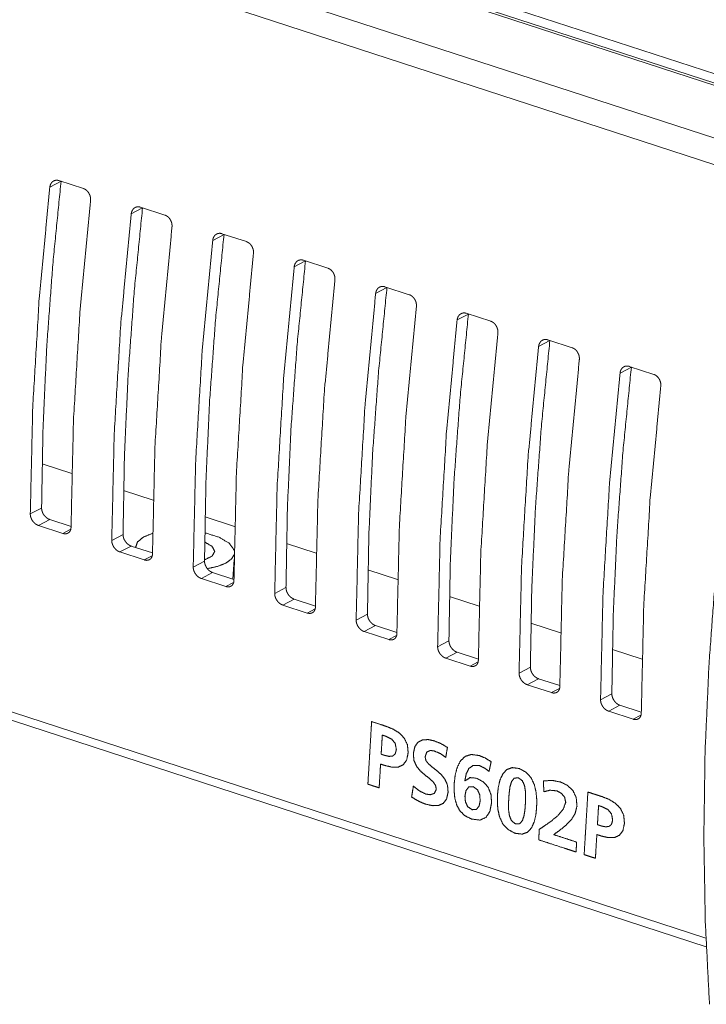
# Model space of a CAD drawing. Header units: millimetres. Extents: x 0 to 2122, y 0 to 1639.
# Tile 77 of 85: x 1518 to 1552, y 1168 to 1218. Entities that reach past the tile are written whole.
import ezdxf

# ---------------------------------------------------------------- set-up
doc = ezdxf.new("R2010")
doc.units = ezdxf.units.MM
doc.layers.add('1', color=7, linetype='Continuous', true_color=0xffffff)

msp = doc.modelspace()

# ---------------------------------------------------------------- linework, layer by layer
at = {"layer": '1', "color": 7, "linetype": 'Continuous', "lineweight": 13}
for p, q in [((1220.356, 1323.426), (1563.787, 1211.485)), ((1563.516, 1210.991), (1219.264, 1323.2)), ((1563.772, 1211.026), (1219.52, 1323.235)), ((1560.396, 1209.344), (1216.144, 1321.553)), ((1559.739, 1208.225), (1215.486, 1320.434)), ((1552.192, 1171.515), (1213.195, 1282.01)), ((1213.477, 1281.498), (1552.211, 1171.088)), ((1519.677, 1209.704), (1519.108, 1209.403)), ((1519.572, 1209.741), (1520.805, 1209.339)), ((1523.785, 1208.365), (1523.216, 1208.064)), ((1523.68, 1208.402), (1524.912, 1208)), ((1527.893, 1207.026), (1527.324, 1206.725)), ((1527.788, 1207.063), (1529.021, 1206.661)), ((1532.002, 1205.687), (1531.432, 1205.386)), ((1531.896, 1205.724), (1533.129, 1205.322)), ((1536.109, 1204.348), (1535.54, 1204.047)), ((1536.004, 1204.385), (1537.237, 1203.983)), ((1540.218, 1203.009), (1539.648, 1202.708)), ((1540.112, 1203.046), (1541.345, 1202.644)), ((1544.326, 1201.67), (1543.756, 1201.369)), ((1544.22, 1201.707), (1545.453, 1201.305)), ((1548.433, 1200.331), (1547.864, 1200.03)), ((1548.328, 1200.368), (1549.561, 1199.966)), ((1518.718, 1195.451), (1520.214, 1194.964)), ((1522.825, 1194.112), (1524.321, 1193.625)), ((1518.125, 1192.921), (1518.695, 1193.222)), ((1526.935, 1192.772), (1528.428, 1192.286)), ((1519.105, 1192.644), (1518.535, 1192.343)), ((1518.535, 1192.343), (1519.767, 1191.941)), ((1519.105, 1192.644), (1520.179, 1192.294)), ((1519.767, 1191.941), (1520.162, 1192.15)), ((1522.233, 1191.582), (1522.803, 1191.883)), ((1523.213, 1191.305), (1522.643, 1191.004)), ((1523.213, 1191.305), (1524.287, 1190.955)), ((1523.432, 1191.258), (1523.43, 1191.234)), ((1531.043, 1191.434), (1532.539, 1190.946)), ((1522.643, 1191.004), (1523.875, 1190.602)), ((1523.875, 1190.602), (1524.27, 1190.811)), ((1526.341, 1190.243), (1526.911, 1190.544)), ((1528.344, 1189.633), (1528.403, 1190.626)), ((1527.321, 1189.966), (1526.751, 1189.665)), ((1527.321, 1189.966), (1528.395, 1189.616)), ((1535.15, 1190.095), (1536.646, 1189.607)), ((1526.751, 1189.665), (1527.983, 1189.263)), ((1527.983, 1189.263), (1528.378, 1189.471)), ((1530.449, 1188.904), (1531.019, 1189.205)), ((1539.257, 1188.756), (1540.753, 1188.269)), ((1531.429, 1188.627), (1530.859, 1188.326)), ((1530.859, 1188.326), (1532.091, 1187.924)), ((1531.429, 1188.627), (1532.503, 1188.277)), ((1532.091, 1187.924), (1532.486, 1188.132)), ((1534.557, 1187.565), (1535.127, 1187.866)), ((1535.537, 1187.288), (1534.967, 1186.987)), ((1535.537, 1187.288), (1536.611, 1186.938)), ((1543.368, 1187.417), (1544.86, 1186.93)), ((1534.967, 1186.987), (1536.199, 1186.585)), ((1536.199, 1186.585), (1536.594, 1186.793)), ((1538.665, 1186.226), (1539.235, 1186.527)), ((1539.645, 1185.949), (1539.075, 1185.648)), ((1539.645, 1185.949), (1540.719, 1185.599)), ((1547.475, 1186.078), (1548.971, 1185.59)), ((1539.075, 1185.648), (1540.307, 1185.246)), ((1540.307, 1185.246), (1540.702, 1185.454)), ((1542.773, 1184.887), (1543.343, 1185.188)), ((1543.753, 1184.61), (1543.183, 1184.309)), ((1543.183, 1184.309), (1544.415, 1183.907)), ((1543.753, 1184.61), (1544.827, 1184.26)), ((1544.415, 1183.907), (1544.81, 1184.115)), ((1546.881, 1183.548), (1547.451, 1183.849)), ((1547.861, 1183.271), (1547.291, 1182.97)), ((1547.861, 1183.271), (1548.935, 1182.921)), ((1547.291, 1182.97), (1548.523, 1182.568)), ((1548.523, 1182.568), (1548.918, 1182.776))]:
    msp.add_line(p, q, dxfattribs=at)
for points, knots in [([(1519.677, 1209.704), (1519.258, 1205.496), (1518.953, 1201.34), (1518.766, 1197.246), (1518.695, 1193.222)], [0, 0, 0.256022, 0.508255, 0.756356, 1, 1]), ([(1519.108, 1209.403), (1519.115, 1209.449), (1519.126, 1209.492), (1519.133, 1209.513), (1519.141, 1209.534), (1519.149, 1209.554), (1519.159, 1209.573), (1519.181, 1209.609), (1519.206, 1209.642), (1519.22, 1209.657), (1519.234, 1209.672), (1519.249, 1209.685), (1519.265, 1209.697), (1519.299, 1209.719), (1519.334, 1209.736), (1519.352, 1209.743), (1519.371, 1209.748), (1519.391, 1209.753), (1519.41, 1209.756), (1519.43, 1209.759), (1519.45, 1209.76), (1519.47, 1209.759), (1519.49, 1209.758), (1519.531, 1209.752), (1519.572, 1209.741)], [0, 0, 0.069475, 0.136878, 0.170248, 0.203301, 0.236138, 0.268599, 0.332056, 0.394054, 0.42493, 0.455427, 0.485897, 0.516028, 0.575397, 0.634488, 0.664179, 0.694061, 0.723695, 0.753244, 0.783262, 0.813135, 0.843463, 0.874343, 0.936446, 1, 1]), ([(1519.108, 1209.403), (1518.576, 1203.804), (1518.248, 1198.303), (1518.125, 1192.921)], [0, 0, 0.340467, 0.674058, 1, 1]), ([(1520.805, 1209.339), (1520.845, 1209.324), (1520.884, 1209.304), (1520.903, 1209.293), (1520.921, 1209.28), (1520.94, 1209.267), (1520.958, 1209.252), (1520.992, 1209.22), (1521.024, 1209.185), (1521.039, 1209.167), (1521.053, 1209.147), (1521.066, 1209.127), (1521.079, 1209.106), (1521.102, 1209.063), (1521.122, 1209.018), (1521.127, 1209.007), (1521.131, 1208.995), (1521.135, 1208.983), (1521.138, 1208.972), (1521.145, 1208.948), (1521.151, 1208.924), (1521.155, 1208.901), (1521.159, 1208.877), (1521.162, 1208.853), (1521.164, 1208.828), (1521.165, 1208.781), (1521.162, 1208.734)], [0, 0, 0.05695, 0.114616, 0.144138, 0.173925, 0.204176, 0.234818, 0.296338, 0.358819, 0.390639, 0.422576, 0.454729, 0.486842, 0.551432, 0.616271, 0.632682, 0.649043, 0.665333, 0.681591, 0.714025, 0.746175, 0.778305, 0.810452, 0.842494, 0.874519, 0.937742, 1, 1]), ([(1521.162, 1208.734), (1520.63, 1203.135), (1520.302, 1197.634), (1520.179, 1192.251)], [0, 0, 0.340468, 0.674058, 1, 1]), ([(1523.785, 1208.365), (1523.366, 1204.157), (1523.061, 1200.001), (1522.874, 1195.907), (1522.803, 1191.883)], [0, 0, 0.256022, 0.508255, 0.756356, 1, 1]), ([(1523.216, 1208.064), (1523.223, 1208.11), (1523.234, 1208.153), (1523.241, 1208.174), (1523.249, 1208.195), (1523.257, 1208.215), (1523.267, 1208.234), (1523.289, 1208.27), (1523.314, 1208.303), (1523.328, 1208.318), (1523.342, 1208.333), (1523.358, 1208.346), (1523.373, 1208.358), (1523.407, 1208.379), (1523.442, 1208.397), (1523.461, 1208.404), (1523.479, 1208.409), (1523.499, 1208.414), (1523.518, 1208.417), (1523.538, 1208.42), (1523.558, 1208.421), (1523.578, 1208.421), (1523.598, 1208.419), (1523.639, 1208.413), (1523.68, 1208.402)], [0, 0, 0.069325, 0.13686, 0.170117, 0.203175, 0.236018, 0.268596, 0.331957, 0.394115, 0.424922, 0.4556, 0.485993, 0.515932, 0.575312, 0.634413, 0.664385, 0.693997, 0.723666, 0.753443, 0.783218, 0.813097, 0.843677, 0.874323, 0.936436, 1, 1]), ([(1523.216, 1208.064), (1522.684, 1202.465), (1522.356, 1196.964), (1522.233, 1191.582)], [0, 0, 0.340468, 0.674064, 1, 1]), ([(1524.913, 1208), (1524.953, 1207.985), (1524.992, 1207.965), (1525.011, 1207.954), (1525.029, 1207.941), (1525.048, 1207.928), (1525.066, 1207.913), (1525.1, 1207.881), (1525.132, 1207.846), (1525.147, 1207.828), (1525.161, 1207.808), (1525.175, 1207.788), (1525.187, 1207.767), (1525.21, 1207.724), (1525.23, 1207.679), (1525.234, 1207.668), (1525.239, 1207.656), (1525.243, 1207.644), (1525.246, 1207.633), (1525.253, 1207.609), (1525.259, 1207.585), (1525.264, 1207.562), (1525.267, 1207.538), (1525.27, 1207.514), (1525.272, 1207.489), (1525.273, 1207.442), (1525.27, 1207.395)], [0, 0, 0.056941, 0.114793, 0.144179, 0.173961, 0.204318, 0.234785, 0.296296, 0.358766, 0.390581, 0.422731, 0.454879, 0.486986, 0.551366, 0.616296, 0.632704, 0.649062, 0.665349, 0.681671, 0.71404, 0.746236, 0.778361, 0.81036, 0.842505, 0.874543, 0.937642, 1, 1]), ([(1525.27, 1207.395), (1524.738, 1201.796), (1524.41, 1196.295), (1524.287, 1190.912)], [0, 0, 0.340468, 0.674059, 1, 1]), ([(1527.324, 1206.725), (1526.792, 1201.126), (1526.464, 1195.625), (1526.341, 1190.243)], [0, 0, 0.340468, 0.674059, 1, 1]), ([(1527.893, 1207.026), (1527.474, 1202.818), (1527.169, 1198.662), (1526.982, 1194.568), (1526.911, 1190.544)], [0, 0, 0.256023, 0.508255, 0.756356, 1, 1]), ([(1527.324, 1206.725), (1527.331, 1206.771), (1527.342, 1206.814), (1527.349, 1206.835), (1527.357, 1206.856), (1527.365, 1206.876), (1527.375, 1206.895), (1527.397, 1206.931), (1527.422, 1206.964), (1527.436, 1206.979), (1527.45, 1206.994), (1527.466, 1207.007), (1527.481, 1207.019), (1527.515, 1207.04), (1527.55, 1207.058), (1527.569, 1207.065), (1527.587, 1207.07), (1527.607, 1207.075), (1527.626, 1207.078), (1527.646, 1207.08), (1527.666, 1207.082), (1527.686, 1207.081), (1527.706, 1207.08), (1527.747, 1207.074), (1527.788, 1207.063)], [0, 0, 0.069325, 0.136922, 0.170102, 0.20316, 0.236003, 0.268581, 0.332049, 0.394109, 0.424915, 0.455594, 0.485987, 0.515926, 0.575306, 0.634631, 0.664371, 0.694019, 0.723659, 0.753436, 0.783212, 0.813339, 0.843671, 0.874316, 0.936676, 1, 1]), ([(1529.021, 1206.661), (1529.061, 1206.646), (1529.1, 1206.626), (1529.119, 1206.615), (1529.137, 1206.602), (1529.156, 1206.589), (1529.174, 1206.574), (1529.208, 1206.542), (1529.24, 1206.507), (1529.255, 1206.489), (1529.269, 1206.469), (1529.283, 1206.449), (1529.295, 1206.428), (1529.318, 1206.385), (1529.338, 1206.34), (1529.342, 1206.329), (1529.347, 1206.317), (1529.351, 1206.305), (1529.354, 1206.294), (1529.361, 1206.27), (1529.367, 1206.246), (1529.372, 1206.223), (1529.375, 1206.199), (1529.378, 1206.175), (1529.38, 1206.15), (1529.381, 1206.103), (1529.378, 1206.056)], [0, 0, 0.056946, 0.114801, 0.14419, 0.173913, 0.204337, 0.234806, 0.296482, 0.358811, 0.390628, 0.422692, 0.454842, 0.487045, 0.55143, 0.616364, 0.632671, 0.649106, 0.665429, 0.681648, 0.714019, 0.746218, 0.778345, 0.810454, 0.842493, 0.874533, 0.937747, 1, 1]), ([(1529.378, 1206.056), (1528.846, 1200.457), (1528.518, 1194.956), (1528.395, 1189.573)], [0, 0, 0.340468, 0.674059, 1, 1]), ([(1532.002, 1205.687), (1531.582, 1201.479), (1531.277, 1197.323), (1531.09, 1193.229), (1531.019, 1189.205)], [0, 0, 0.256023, 0.508255, 0.756356, 1, 1]), ([(1531.432, 1205.386), (1531.439, 1205.432), (1531.45, 1205.475), (1531.457, 1205.496), (1531.465, 1205.517), (1531.474, 1205.537), (1531.483, 1205.556), (1531.505, 1205.592), (1531.53, 1205.625), (1531.544, 1205.64), (1531.558, 1205.655), (1531.574, 1205.668), (1531.589, 1205.68), (1531.623, 1205.701), (1531.658, 1205.719), (1531.677, 1205.725), (1531.696, 1205.731), (1531.715, 1205.736), (1531.734, 1205.739), (1531.754, 1205.742), (1531.774, 1205.743), (1531.794, 1205.742), (1531.814, 1205.741), (1531.855, 1205.735), (1531.896, 1205.724)], [0, 0, 0.069429, 0.136887, 0.170253, 0.203214, 0.236148, 0.268495, 0.332075, 0.394066, 0.424772, 0.455529, 0.485914, 0.515846, 0.575209, 0.634519, 0.664207, 0.694085, 0.723746, 0.75327, 0.783037, 0.813156, 0.843481, 0.87411, 0.936453, 1, 1]), ([(1531.432, 1205.386), (1530.9, 1199.787), (1530.572, 1194.286), (1530.449, 1188.904)], [0, 0, 0.340468, 0.674059, 1, 1]), ([(1533.129, 1205.322), (1533.169, 1205.307), (1533.208, 1205.287), (1533.227, 1205.276), (1533.246, 1205.263), (1533.264, 1205.249), (1533.282, 1205.235), (1533.316, 1205.203), (1533.348, 1205.168), (1533.363, 1205.15), (1533.377, 1205.13), (1533.391, 1205.11), (1533.403, 1205.089), (1533.426, 1205.046), (1533.446, 1205.001), (1533.45, 1204.99), (1533.455, 1204.978), (1533.459, 1204.966), (1533.462, 1204.955), (1533.469, 1204.931), (1533.475, 1204.907), (1533.48, 1204.884), (1533.483, 1204.86), (1533.486, 1204.836), (1533.488, 1204.811), (1533.489, 1204.764), (1533.486, 1204.717)], [0, 0, 0.056941, 0.114793, 0.144123, 0.174087, 0.204333, 0.23497, 0.296481, 0.358952, 0.390631, 0.422692, 0.45484, 0.486948, 0.551328, 0.616345, 0.632676, 0.649109, 0.665396, 0.681652, 0.714021, 0.746217, 0.778342, 0.810449, 0.842486, 0.874524, 0.937736, 1, 1]), ([(1533.486, 1204.717), (1532.954, 1199.118), (1532.626, 1193.617), (1532.503, 1188.234)], [0, 0, 0.340467, 0.674058, 1, 1]), ([(1536.11, 1204.348), (1535.69, 1200.14), (1535.386, 1195.984), (1535.198, 1191.89), (1535.127, 1187.866)], [0, 0, 0.256022, 0.508255, 0.756356, 1, 1]), ([(1535.54, 1204.047), (1535.547, 1204.093), (1535.558, 1204.136), (1535.565, 1204.157), (1535.573, 1204.178), (1535.582, 1204.198), (1535.591, 1204.217), (1535.613, 1204.253), (1535.638, 1204.286), (1535.652, 1204.301), (1535.666, 1204.316), (1535.682, 1204.329), (1535.697, 1204.341), (1535.731, 1204.362), (1535.766, 1204.38), (1535.785, 1204.387), (1535.804, 1204.392), (1535.823, 1204.397), (1535.842, 1204.4), (1535.862, 1204.402), (1535.882, 1204.404), (1535.902, 1204.403), (1535.923, 1204.402), (1535.963, 1204.396), (1536.004, 1204.385)], [0, 0, 0.069355, 0.136882, 0.170134, 0.2031, 0.236039, 0.268612, 0.331966, 0.393965, 0.424768, 0.455442, 0.485832, 0.515964, 0.575126, 0.634444, 0.664179, 0.694062, 0.723698, 0.753226, 0.782998, 0.813121, 0.843449, 0.874338, 0.936444, 1, 1]), ([(1535.54, 1204.047), (1535.008, 1198.448), (1534.68, 1192.948), (1534.557, 1187.565)], [0, 0, 0.340467, 0.674058, 1, 1]), ([(1537.237, 1203.983), (1537.277, 1203.968), (1537.316, 1203.948), (1537.335, 1203.937), (1537.354, 1203.924), (1537.372, 1203.911), (1537.39, 1203.896), (1537.424, 1203.864), (1537.456, 1203.829), (1537.471, 1203.811), (1537.485, 1203.791), (1537.499, 1203.771), (1537.511, 1203.75), (1537.534, 1203.707), (1537.554, 1203.662), (1537.559, 1203.651), (1537.563, 1203.639), (1537.567, 1203.627), (1537.57, 1203.616), (1537.577, 1203.592), (1537.583, 1203.568), (1537.588, 1203.545), (1537.591, 1203.521), (1537.594, 1203.497), (1537.596, 1203.472), (1537.597, 1203.425), (1537.594, 1203.378)], [0, 0, 0.056749, 0.114613, 0.144006, 0.173976, 0.204163, 0.234807, 0.296331, 0.358815, 0.3905, 0.422657, 0.454812, 0.486926, 0.55132, 0.616351, 0.632762, 0.649125, 0.665415, 0.681674, 0.714005, 0.746263, 0.778395, 0.810401, 0.842579, 0.874497, 0.937723, 1, 1]), ([(1552.373, 1168.183), (1552.163, 1172.335), (1552.089, 1176.589), (1552.152, 1180.936), (1552.35, 1185.366), (1552.684, 1189.867), (1553.153, 1194.429), (1553.756, 1199.041), (1554.49, 1203.691)], [0, 0, 0.116597, 0.235948, 0.357893, 0.482261, 0.608857, 0.737486, 0.86794, 1, 1]), ([(1537.594, 1203.378), (1537.062, 1197.779), (1536.734, 1192.278), (1536.611, 1186.895)], [0, 0, 0.340471, 0.67406, 1, 1]), ([(1539.648, 1202.708), (1539.116, 1197.109), (1538.788, 1191.608), (1538.665, 1186.226)], [0, 0, 0.340467, 0.674058, 1, 1]), ([(1540.218, 1203.009), (1539.798, 1198.801), (1539.494, 1194.645), (1539.306, 1190.551), (1539.235, 1186.527)], [0, 0, 0.256022, 0.508255, 0.756356, 1, 1]), ([(1539.648, 1202.708), (1539.655, 1202.754), (1539.666, 1202.797), (1539.673, 1202.818), (1539.681, 1202.839), (1539.69, 1202.859), (1539.699, 1202.878), (1539.721, 1202.914), (1539.746, 1202.947), (1539.76, 1202.962), (1539.774, 1202.977), (1539.79, 1202.99), (1539.805, 1203.002), (1539.839, 1203.023), (1539.874, 1203.041), (1539.893, 1203.047), (1539.912, 1203.053), (1539.931, 1203.058), (1539.95, 1203.061), (1539.97, 1203.064), (1539.99, 1203.065), (1540.01, 1203.064), (1540.03, 1203.063), (1540.071, 1203.057), (1540.112, 1203.046)], [0, 0, 0.069355, 0.136883, 0.170136, 0.203306, 0.236031, 0.268606, 0.332066, 0.394066, 0.424944, 0.455442, 0.485832, 0.515964, 0.575404, 0.634444, 0.66418, 0.694063, 0.723699, 0.753227, 0.783014, 0.813137, 0.843466, 0.874356, 0.936443, 1, 1]), ([(1541.345, 1202.644), (1541.385, 1202.629), (1541.424, 1202.609), (1541.443, 1202.598), (1541.462, 1202.585), (1541.48, 1202.571), (1541.498, 1202.557), (1541.532, 1202.525), (1541.564, 1202.49), (1541.579, 1202.472), (1541.593, 1202.452), (1541.607, 1202.432), (1541.619, 1202.411), (1541.642, 1202.368), (1541.662, 1202.323), (1541.667, 1202.312), (1541.671, 1202.3), (1541.675, 1202.288), (1541.678, 1202.277), (1541.685, 1202.253), (1541.691, 1202.229), (1541.696, 1202.206), (1541.7, 1202.182), (1541.702, 1202.158), (1541.704, 1202.133), (1541.705, 1202.086), (1541.702, 1202.039)], [0, 0, 0.05695, 0.114616, 0.144194, 0.173919, 0.20417, 0.234812, 0.296332, 0.358812, 0.390632, 0.42257, 0.454722, 0.486928, 0.551422, 0.616361, 0.632669, 0.649031, 0.665424, 0.681577, 0.714011, 0.746161, 0.778291, 0.810438, 0.84248, 0.874505, 0.937727, 1, 1]), ([(1541.702, 1202.039), (1541.17, 1196.44), (1540.842, 1190.939), (1540.719, 1185.556)], [0, 0, 0.340467, 0.674058, 1, 1]), ([(1544.326, 1201.67), (1543.906, 1197.462), (1543.602, 1193.306), (1543.414, 1189.212), (1543.343, 1185.188)], [0, 0, 0.256027, 0.50826, 0.756356, 1, 1]), ([(1543.756, 1201.369), (1543.763, 1201.415), (1543.774, 1201.458), (1543.781, 1201.479), (1543.789, 1201.5), (1543.797, 1201.52), (1543.807, 1201.539), (1543.829, 1201.575), (1543.854, 1201.608), (1543.868, 1201.623), (1543.882, 1201.638), (1543.898, 1201.651), (1543.913, 1201.663), (1543.947, 1201.684), (1543.982, 1201.702), (1544.001, 1201.708), (1544.02, 1201.714), (1544.039, 1201.719), (1544.058, 1201.722), (1544.078, 1201.724), (1544.098, 1201.726), (1544.118, 1201.725), (1544.138, 1201.724), (1544.179, 1201.718), (1544.22, 1201.707)], [0, 0, 0.069326, 0.136742, 0.170118, 0.203177, 0.23602, 0.268487, 0.331956, 0.394116, 0.42483, 0.455597, 0.48599, 0.51593, 0.575311, 0.634413, 0.664342, 0.693992, 0.723661, 0.753438, 0.783214, 0.813093, 0.843675, 0.87432, 0.936435, 1, 1]), ([(1543.756, 1201.369), (1543.224, 1195.77), (1542.896, 1190.269), (1542.773, 1184.887)], [0, 0, 0.340473, 0.674063, 1, 1]), ([(1545.453, 1201.305), (1545.493, 1201.29), (1545.532, 1201.27), (1545.551, 1201.259), (1545.57, 1201.246), (1545.588, 1201.233), (1545.606, 1201.218), (1545.64, 1201.186), (1545.672, 1201.151), (1545.687, 1201.133), (1545.701, 1201.113), (1545.715, 1201.093), (1545.727, 1201.072), (1545.75, 1201.029), (1545.77, 1200.984), (1545.775, 1200.973), (1545.779, 1200.961), (1545.783, 1200.949), (1545.787, 1200.938), (1545.793, 1200.914), (1545.799, 1200.89), (1545.804, 1200.867), (1545.808, 1200.843), (1545.81, 1200.819), (1545.812, 1200.794), (1545.813, 1200.747), (1545.81, 1200.7)], [0, 0, 0.056946, 0.114802, 0.144134, 0.173918, 0.204278, 0.234817, 0.296258, 0.358814, 0.390547, 0.422699, 0.454849, 0.486959, 0.551345, 0.616279, 0.632688, 0.649048, 0.665336, 0.68166, 0.714031, 0.74623, 0.778357, 0.810359, 0.842507, 0.874529, 0.937637, 1, 1]), ([(1545.81, 1200.7), (1545.278, 1195.101), (1544.95, 1189.6), (1544.827, 1184.217)], [0, 0, 0.340468, 0.674059, 1, 1]), ([(1548.433, 1200.331), (1548.014, 1196.123), (1547.71, 1191.967), (1547.522, 1187.873), (1547.451, 1183.849)], [0, 0, 0.256023, 0.508255, 0.756356, 1, 1]), ([(1547.864, 1200.03), (1547.871, 1200.076), (1547.882, 1200.119), (1547.889, 1200.14), (1547.897, 1200.161), (1547.905, 1200.181), (1547.915, 1200.2), (1547.937, 1200.236), (1547.962, 1200.269), (1547.976, 1200.284), (1547.99, 1200.299), (1548.006, 1200.312), (1548.021, 1200.324), (1548.055, 1200.345), (1548.09, 1200.363), (1548.109, 1200.369), (1548.128, 1200.375), (1548.147, 1200.38), (1548.166, 1200.383), (1548.186, 1200.385), (1548.206, 1200.387), (1548.226, 1200.386), (1548.246, 1200.385), (1548.287, 1200.379), (1548.328, 1200.368)], [0, 0, 0.069325, 0.136923, 0.170103, 0.203161, 0.236004, 0.268583, 0.331945, 0.394104, 0.42491, 0.455589, 0.485983, 0.515922, 0.575303, 0.634628, 0.664368, 0.694017, 0.723657, 0.753434, 0.78321, 0.813089, 0.84367, 0.874315, 0.936675, 1, 1]), ([(1547.864, 1200.03), (1547.332, 1194.431), (1547.004, 1188.93), (1546.881, 1183.548)], [0, 0, 0.340468, 0.674059, 1, 1]), ([(1549.561, 1199.966), (1549.601, 1199.951), (1549.64, 1199.931), (1549.659, 1199.92), (1549.678, 1199.907), (1549.696, 1199.893), (1549.714, 1199.879), (1549.748, 1199.847), (1549.78, 1199.812), (1549.795, 1199.794), (1549.809, 1199.774), (1549.823, 1199.754), (1549.835, 1199.733), (1549.858, 1199.69), (1549.878, 1199.645), (1549.883, 1199.634), (1549.887, 1199.622), (1549.891, 1199.61), (1549.894, 1199.599), (1549.901, 1199.575), (1549.907, 1199.551), (1549.912, 1199.528), (1549.915, 1199.504), (1549.918, 1199.479), (1549.92, 1199.455), (1549.921, 1199.408), (1549.918, 1199.361)], [0, 0, 0.056946, 0.114803, 0.144192, 0.173916, 0.20434, 0.23481, 0.296487, 0.358816, 0.390634, 0.422787, 0.454937, 0.487048, 0.551434, 0.616369, 0.632778, 0.649138, 0.665427, 0.68175, 0.714016, 0.746322, 0.778449, 0.810452, 0.8426, 0.874531, 0.937746, 1, 1]), ([(1549.918, 1199.361), (1549.386, 1193.762), (1549.058, 1188.261), (1548.935, 1182.878)], [0, 0, 0.340473, 0.674064, 1, 1]), ([(1518.695, 1193.222), (1518.696, 1193.177), (1518.702, 1193.133), (1518.707, 1193.11), (1518.712, 1193.087), (1518.718, 1193.065), (1518.725, 1193.042), (1518.742, 1192.997), (1518.763, 1192.953), (1518.775, 1192.932), (1518.787, 1192.91), (1518.8, 1192.889), (1518.814, 1192.869), (1518.844, 1192.83), (1518.876, 1192.794), (1518.893, 1192.776), (1518.911, 1192.76), (1518.929, 1192.744), (1518.947, 1192.729), (1518.966, 1192.715), (1518.985, 1192.702), (1519.004, 1192.69), (1519.024, 1192.679), (1519.064, 1192.659), (1519.105, 1192.644)], [0, 0, 0.058781, 0.118777, 0.149343, 0.180289, 0.21188, 0.243636, 0.307408, 0.371764, 0.404436, 0.437259, 0.469972, 0.502644, 0.567757, 0.632505, 0.664859, 0.697074, 0.728879, 0.760243, 0.791215, 0.821904, 0.852542, 0.882936, 0.942356, 1, 1]), ([(1518.535, 1192.343), (1518.494, 1192.358), (1518.455, 1192.378), (1518.435, 1192.389), (1518.416, 1192.401), (1518.396, 1192.414), (1518.377, 1192.428), (1518.341, 1192.459), (1518.307, 1192.492), (1518.29, 1192.51), (1518.274, 1192.529), (1518.259, 1192.548), (1518.244, 1192.568), (1518.217, 1192.609), (1518.193, 1192.651), (1518.188, 1192.662), (1518.183, 1192.673), (1518.178, 1192.685), (1518.173, 1192.696), (1518.164, 1192.718), (1518.156, 1192.74), (1518.148, 1192.763), (1518.142, 1192.786), (1518.137, 1192.809), (1518.132, 1192.831), (1518.127, 1192.876), (1518.125, 1192.921)], [0, 0, 0.057599, 0.116324, 0.146414, 0.176804, 0.207978, 0.239254, 0.302334, 0.366259, 0.398712, 0.431467, 0.464117, 0.496757, 0.561846, 0.627024, 0.643353, 0.659684, 0.67583, 0.692077, 0.724056, 0.755747, 0.787224, 0.818494, 0.849651, 0.880579, 0.941006, 1, 1]), ([(1520.179, 1192.251), (1520.177, 1192.208), (1520.171, 1192.167), (1520.166, 1192.148), (1520.161, 1192.128), (1520.154, 1192.11), (1520.147, 1192.092), (1520.13, 1192.058), (1520.109, 1192.028), (1520.098, 1192.014), (1520.085, 1192), (1520.072, 1191.988), (1520.058, 1191.977), (1520.028, 1191.957), (1519.996, 1191.942), (1519.979, 1191.936), (1519.961, 1191.931), (1519.943, 1191.927), (1519.925, 1191.924), (1519.906, 1191.922), (1519.887, 1191.921), (1519.868, 1191.922), (1519.848, 1191.924), (1519.808, 1191.93), (1519.767, 1191.941)], [0, 0, 0.069771, 0.136983, 0.169756, 0.202205, 0.234311, 0.265881, 0.327261, 0.387116, 0.41669, 0.446327, 0.475596, 0.504622, 0.562204, 0.620529, 0.650221, 0.679846, 0.709822, 0.739982, 0.770462, 0.801636, 0.833339, 0.86568, 0.931558, 1, 1]), ([(1522.803, 1191.883), (1522.804, 1191.838), (1522.81, 1191.794), (1522.815, 1191.771), (1522.82, 1191.748), (1522.826, 1191.726), (1522.833, 1191.703), (1522.85, 1191.658), (1522.871, 1191.614), (1522.883, 1191.593), (1522.895, 1191.571), (1522.908, 1191.55), (1522.922, 1191.53), (1522.952, 1191.491), (1522.984, 1191.455), (1523.001, 1191.437), (1523.019, 1191.421), (1523.037, 1191.405), (1523.055, 1191.39), (1523.074, 1191.376), (1523.093, 1191.363), (1523.112, 1191.351), (1523.132, 1191.34), (1523.172, 1191.32), (1523.213, 1191.305)], [0, 0, 0.058886, 0.118879, 0.149334, 0.180386, 0.211868, 0.243727, 0.307391, 0.371843, 0.404415, 0.437236, 0.470157, 0.502703, 0.567724, 0.63255, 0.664978, 0.697106, 0.728836, 0.760199, 0.791234, 0.822103, 0.852552, 0.882944, 0.94236, 1, 1]), ([(1524.295, 1191.945), (1523.828, 1191.754), (1523.532, 1191.51), (1523.431, 1191.234)], [0, 0, 0.426643, 0.751059, 1, 1]), ([(1528.409, 1191.092), (1528.165, 1191.439), (1527.649, 1191.745), (1526.923, 1191.973)], [0, 0, 0.237218, 0.573539, 1, 1]), ([(1522.643, 1191.004), (1522.602, 1191.019), (1522.563, 1191.039), (1522.543, 1191.05), (1522.524, 1191.062), (1522.504, 1191.075), (1522.485, 1191.089), (1522.449, 1191.12), (1522.415, 1191.153), (1522.398, 1191.171), (1522.382, 1191.19), (1522.367, 1191.209), (1522.352, 1191.229), (1522.325, 1191.27), (1522.301, 1191.312), (1522.296, 1191.323), (1522.291, 1191.335), (1522.286, 1191.346), (1522.281, 1191.357), (1522.272, 1191.379), (1522.264, 1191.402), (1522.256, 1191.424), (1522.25, 1191.447), (1522.245, 1191.469), (1522.241, 1191.492), (1522.235, 1191.537), (1522.233, 1191.582)], [0, 0, 0.057432, 0.116354, 0.146445, 0.176834, 0.207946, 0.239222, 0.302302, 0.366227, 0.39868, 0.431434, 0.46417, 0.496722, 0.561903, 0.626984, 0.643312, 0.659643, 0.67588, 0.691937, 0.723999, 0.75572, 0.787158, 0.818534, 0.849584, 0.88047, 0.941006, 1, 1]), ([(1526.911, 1190.609), (1527.29, 1190.792), (1527.425, 1191.032), (1527.293, 1191.286), (1526.917, 1191.508)], [0, 0, 0.296536, 0.490749, 0.692306, 1, 1]), ([(1524.287, 1190.912), (1524.285, 1190.869), (1524.279, 1190.828), (1524.274, 1190.809), (1524.269, 1190.789), (1524.262, 1190.771), (1524.255, 1190.753), (1524.238, 1190.719), (1524.217, 1190.689), (1524.206, 1190.674), (1524.193, 1190.661), (1524.18, 1190.649), (1524.166, 1190.638), (1524.136, 1190.618), (1524.104, 1190.603), (1524.087, 1190.597), (1524.069, 1190.592), (1524.051, 1190.588), (1524.033, 1190.585), (1524.014, 1190.583), (1523.995, 1190.582), (1523.976, 1190.583), (1523.956, 1190.585), (1523.916, 1190.591), (1523.875, 1190.602)], [0, 0, 0.0698, 0.136894, 0.169748, 0.202146, 0.234387, 0.265964, 0.327358, 0.387226, 0.416807, 0.44645, 0.475726, 0.504551, 0.56237, 0.62065, 0.650097, 0.680023, 0.709978, 0.740165, 0.770652, 0.801829, 0.833539, 0.865608, 0.931766, 1, 1]), ([(1527.981, 1190.44), (1528.262, 1190.639), (1528.406, 1190.866)], [0, 0, 0.561485, 1, 1]), ([(1526.751, 1189.665), (1526.71, 1189.68), (1526.671, 1189.7), (1526.651, 1189.711), (1526.631, 1189.723), (1526.612, 1189.736), (1526.593, 1189.75), (1526.557, 1189.781), (1526.523, 1189.814), (1526.506, 1189.832), (1526.49, 1189.851), (1526.475, 1189.87), (1526.46, 1189.89), (1526.433, 1189.931), (1526.409, 1189.973), (1526.404, 1189.984), (1526.399, 1189.995), (1526.394, 1190.007), (1526.389, 1190.018), (1526.38, 1190.04), (1526.372, 1190.062), (1526.364, 1190.085), (1526.358, 1190.108), (1526.353, 1190.131), (1526.349, 1190.153), (1526.343, 1190.198), (1526.341, 1190.243)], [0, 0, 0.057398, 0.116327, 0.146229, 0.176808, 0.207923, 0.239202, 0.302359, 0.366213, 0.398751, 0.431365, 0.464155, 0.496799, 0.561773, 0.626968, 0.643298, 0.65963, 0.675869, 0.692029, 0.724011, 0.755705, 0.787252, 0.818467, 0.849677, 0.880458, 0.941, 1, 1]), ([(1526.911, 1190.544), (1526.912, 1190.499), (1526.918, 1190.455), (1526.923, 1190.432), (1526.928, 1190.409), (1526.934, 1190.387), (1526.941, 1190.364), (1526.958, 1190.319), (1526.979, 1190.275), (1526.991, 1190.254), (1527.003, 1190.232), (1527.016, 1190.211), (1527.03, 1190.191), (1527.06, 1190.152), (1527.092, 1190.116), (1527.109, 1190.098), (1527.127, 1190.082), (1527.145, 1190.066), (1527.163, 1190.051), (1527.182, 1190.037), (1527.201, 1190.024), (1527.22, 1190.012), (1527.24, 1190.001), (1527.28, 1189.981), (1527.321, 1189.966)], [0, 0, 0.058779, 0.118774, 0.149338, 0.180391, 0.211875, 0.243631, 0.3074, 0.371855, 0.404428, 0.43725, 0.470079, 0.502841, 0.567732, 0.632478, 0.664985, 0.697039, 0.728843, 0.760207, 0.791243, 0.822113, 0.85275, 0.883089, 0.942358, 1, 1]), ([(1527.065, 1190.165), (1527.573, 1190.277), (1527.981, 1190.44)], [0, 0, 0.541995, 1, 1]), ([(1528.395, 1189.573), (1528.393, 1189.53), (1528.387, 1189.489), (1528.382, 1189.47), (1528.377, 1189.45), (1528.37, 1189.432), (1528.363, 1189.414), (1528.346, 1189.38), (1528.325, 1189.35), (1528.314, 1189.336), (1528.301, 1189.322), (1528.288, 1189.31), (1528.274, 1189.299), (1528.244, 1189.279), (1528.212, 1189.264), (1528.195, 1189.258), (1528.177, 1189.253), (1528.159, 1189.249), (1528.141, 1189.246), (1528.122, 1189.244), (1528.103, 1189.243), (1528.084, 1189.244), (1528.064, 1189.246), (1528.024, 1189.252), (1527.983, 1189.263)], [0, 0, 0.069792, 0.136972, 0.16988, 0.202275, 0.234385, 0.266084, 0.327471, 0.387221, 0.416799, 0.446254, 0.475618, 0.504648, 0.562387, 0.620476, 0.650172, 0.680058, 0.710038, 0.740201, 0.770685, 0.801594, 0.8333, 0.865645, 0.931774, 1, 1]), ([(1530.859, 1188.326), (1530.818, 1188.341), (1530.779, 1188.361), (1530.759, 1188.372), (1530.739, 1188.384), (1530.72, 1188.397), (1530.701, 1188.411), (1530.665, 1188.442), (1530.631, 1188.475), (1530.614, 1188.493), (1530.598, 1188.512), (1530.583, 1188.531), (1530.568, 1188.551), (1530.541, 1188.592), (1530.517, 1188.634), (1530.512, 1188.645), (1530.507, 1188.656), (1530.502, 1188.668), (1530.497, 1188.679), (1530.488, 1188.701), (1530.48, 1188.723), (1530.473, 1188.746), (1530.466, 1188.769), (1530.461, 1188.791), (1530.457, 1188.814), (1530.451, 1188.859), (1530.449, 1188.904)], [0, 0, 0.057401, 0.116331, 0.146235, 0.176815, 0.207812, 0.239268, 0.302357, 0.366291, 0.398748, 0.431364, 0.464155, 0.4968, 0.561777, 0.627071, 0.643303, 0.659636, 0.675875, 0.692035, 0.724019, 0.755715, 0.787195, 0.818469, 0.849631, 0.880563, 0.940998, 1, 1]), ([(1531.019, 1189.205), (1531.021, 1189.16), (1531.026, 1189.116), (1531.031, 1189.093), (1531.036, 1189.07), (1531.042, 1189.048), (1531.049, 1189.025), (1531.066, 1188.98), (1531.087, 1188.936), (1531.098, 1188.915), (1531.111, 1188.893), (1531.124, 1188.872), (1531.138, 1188.852), (1531.168, 1188.813), (1531.2, 1188.777), (1531.217, 1188.759), (1531.235, 1188.743), (1531.253, 1188.727), (1531.271, 1188.712), (1531.29, 1188.698), (1531.309, 1188.685), (1531.328, 1188.673), (1531.348, 1188.662), (1531.388, 1188.642), (1531.429, 1188.627)], [0, 0, 0.058783, 0.118745, 0.149348, 0.180291, 0.211772, 0.243563, 0.307327, 0.371676, 0.404343, 0.437162, 0.469988, 0.502657, 0.567629, 0.632369, 0.664873, 0.696924, 0.728653, 0.760083, 0.79105, 0.821918, 0.852552, 0.882942, 0.942158, 1, 1]), ([(1532.503, 1188.234), (1532.501, 1188.191), (1532.495, 1188.15), (1532.49, 1188.131), (1532.485, 1188.111), (1532.479, 1188.093), (1532.471, 1188.075), (1532.454, 1188.041), (1532.433, 1188.011), (1532.422, 1187.996), (1532.409, 1187.983), (1532.396, 1187.971), (1532.382, 1187.96), (1532.352, 1187.94), (1532.32, 1187.925), (1532.303, 1187.919), (1532.285, 1187.914), (1532.267, 1187.91), (1532.249, 1187.907), (1532.23, 1187.905), (1532.211, 1187.904), (1532.192, 1187.905), (1532.172, 1187.907), (1532.132, 1187.913), (1532.091, 1187.924)], [0, 0, 0.069794, 0.136977, 0.169755, 0.202281, 0.234305, 0.265982, 0.327371, 0.387234, 0.416813, 0.446269, 0.475543, 0.504574, 0.562389, 0.620479, 0.650131, 0.680055, 0.709774, 0.739939, 0.770691, 0.801601, 0.833308, 0.865654, 0.931807, 1, 1]), ([(1535.127, 1187.866), (1535.129, 1187.821), (1535.134, 1187.777), (1535.139, 1187.754), (1535.144, 1187.731), (1535.15, 1187.709), (1535.157, 1187.686), (1535.175, 1187.641), (1535.195, 1187.597), (1535.206, 1187.576), (1535.219, 1187.554), (1535.232, 1187.533), (1535.246, 1187.513), (1535.276, 1187.474), (1535.308, 1187.438), (1535.325, 1187.42), (1535.343, 1187.404), (1535.361, 1187.388), (1535.379, 1187.373), (1535.398, 1187.359), (1535.417, 1187.346), (1535.436, 1187.334), (1535.456, 1187.323), (1535.496, 1187.303), (1535.537, 1187.288)], [0, 0, 0.058883, 0.118763, 0.149325, 0.180374, 0.211856, 0.243541, 0.307383, 0.371831, 0.404298, 0.437228, 0.47003, 0.502698, 0.567582, 0.632551, 0.664822, 0.697108, 0.728671, 0.760031, 0.791241, 0.821927, 0.852561, 0.882951, 0.942364, 1, 1]), ([(1534.967, 1186.987), (1534.926, 1187.002), (1534.887, 1187.022), (1534.867, 1187.033), (1534.847, 1187.045), (1534.828, 1187.058), (1534.809, 1187.072), (1534.773, 1187.103), (1534.738, 1187.136), (1534.722, 1187.154), (1534.706, 1187.173), (1534.691, 1187.192), (1534.676, 1187.212), (1534.649, 1187.253), (1534.625, 1187.295), (1534.62, 1187.306), (1534.615, 1187.317), (1534.61, 1187.329), (1534.605, 1187.34), (1534.596, 1187.362), (1534.588, 1187.384), (1534.581, 1187.407), (1534.574, 1187.43), (1534.569, 1187.452), (1534.565, 1187.475), (1534.559, 1187.52), (1534.557, 1187.565)], [0, 0, 0.057631, 0.11635, 0.146437, 0.17701, 0.207937, 0.239386, 0.302291, 0.366366, 0.398667, 0.431502, 0.464285, 0.496703, 0.561877, 0.627059, 0.643385, 0.659714, 0.675949, 0.692005, 0.723981, 0.755772, 0.787245, 0.818512, 0.849559, 0.880483, 0.941012, 1, 1]), ([(1536.611, 1186.895), (1536.609, 1186.852), (1536.603, 1186.811), (1536.598, 1186.792), (1536.593, 1186.772), (1536.587, 1186.754), (1536.579, 1186.736), (1536.562, 1186.702), (1536.541, 1186.672), (1536.53, 1186.657), (1536.517, 1186.644), (1536.504, 1186.632), (1536.49, 1186.621), (1536.46, 1186.601), (1536.428, 1186.586), (1536.411, 1186.58), (1536.393, 1186.575), (1536.375, 1186.571), (1536.357, 1186.568), (1536.338, 1186.566), (1536.319, 1186.565), (1536.3, 1186.566), (1536.28, 1186.567), (1536.24, 1186.574), (1536.199, 1186.585)], [0, 0, 0.069659, 0.13684, 0.169749, 0.202144, 0.234295, 0.26587, 0.32738, 0.387092, 0.416842, 0.4462, 0.475564, 0.504594, 0.562408, 0.620439, 0.650136, 0.679764, 0.709744, 0.739929, 0.770413, 0.801586, 0.833293, 0.865627, 0.931514, 1, 1]), ([(1539.235, 1186.527), (1539.237, 1186.482), (1539.242, 1186.438), (1539.247, 1186.415), (1539.252, 1186.392), (1539.258, 1186.37), (1539.266, 1186.347), (1539.283, 1186.302), (1539.303, 1186.258), (1539.315, 1186.237), (1539.327, 1186.215), (1539.34, 1186.194), (1539.354, 1186.174), (1539.384, 1186.135), (1539.416, 1186.099), (1539.433, 1186.081), (1539.451, 1186.065), (1539.469, 1186.049), (1539.487, 1186.034), (1539.506, 1186.02), (1539.525, 1186.007), (1539.544, 1185.995), (1539.564, 1185.984), (1539.604, 1185.964), (1539.645, 1185.949)], [0, 0, 0.058777, 0.118771, 0.149334, 0.180386, 0.211869, 0.243624, 0.307391, 0.371844, 0.404417, 0.437238, 0.469949, 0.502619, 0.567729, 0.632474, 0.664826, 0.697039, 0.728842, 0.760204, 0.791174, 0.821925, 0.852502, 0.882894, 0.94236, 1, 1]), ([(1539.075, 1185.648), (1539.034, 1185.663), (1538.995, 1185.683), (1538.975, 1185.694), (1538.955, 1185.706), (1538.936, 1185.719), (1538.917, 1185.733), (1538.881, 1185.764), (1538.847, 1185.797), (1538.83, 1185.815), (1538.814, 1185.834), (1538.799, 1185.853), (1538.784, 1185.873), (1538.757, 1185.914), (1538.734, 1185.956), (1538.728, 1185.967), (1538.723, 1185.978), (1538.718, 1185.99), (1538.713, 1186.001), (1538.704, 1186.023), (1538.696, 1186.045), (1538.689, 1186.068), (1538.682, 1186.091), (1538.677, 1186.113), (1538.673, 1186.136), (1538.667, 1186.181), (1538.665, 1186.226)], [0, 0, 0.057598, 0.116322, 0.146412, 0.176988, 0.207917, 0.239193, 0.302343, 0.366266, 0.398719, 0.431473, 0.464123, 0.496763, 0.561851, 0.626931, 0.643358, 0.659689, 0.675834, 0.69208, 0.724059, 0.75575, 0.787226, 0.818496, 0.849652, 0.880472, 0.941007, 1, 1]), ([(1540.719, 1185.556), (1540.717, 1185.513), (1540.711, 1185.472), (1540.706, 1185.453), (1540.701, 1185.433), (1540.695, 1185.415), (1540.687, 1185.397), (1540.67, 1185.363), (1540.649, 1185.333), (1540.638, 1185.318), (1540.625, 1185.305), (1540.612, 1185.293), (1540.598, 1185.282), (1540.569, 1185.262), (1540.536, 1185.247), (1540.519, 1185.241), (1540.501, 1185.236), (1540.483, 1185.232), (1540.465, 1185.229), (1540.446, 1185.227), (1540.427, 1185.226), (1540.408, 1185.227), (1540.388, 1185.229), (1540.348, 1185.235), (1540.307, 1185.246)], [0, 0, 0.069768, 0.136977, 0.169879, 0.202197, 0.234302, 0.265995, 0.327372, 0.387113, 0.416686, 0.446321, 0.47568, 0.504705, 0.562211, 0.620533, 0.650224, 0.679847, 0.709822, 0.739981, 0.770459, 0.801632, 0.833333, 0.865673, 0.931526, 1, 1]), ([(1543.183, 1184.309), (1543.142, 1184.324), (1543.103, 1184.343), (1543.083, 1184.355), (1543.064, 1184.367), (1543.044, 1184.38), (1543.025, 1184.394), (1542.989, 1184.425), (1542.955, 1184.458), (1542.938, 1184.476), (1542.922, 1184.495), (1542.907, 1184.514), (1542.892, 1184.534), (1542.865, 1184.575), (1542.842, 1184.617), (1542.836, 1184.628), (1542.831, 1184.639), (1542.826, 1184.651), (1542.821, 1184.662), (1542.812, 1184.684), (1542.804, 1184.706), (1542.797, 1184.729), (1542.79, 1184.752), (1542.785, 1184.774), (1542.781, 1184.797), (1542.775, 1184.842), (1542.773, 1184.887)], [0, 0, 0.057596, 0.116318, 0.146407, 0.176795, 0.207968, 0.239242, 0.302319, 0.366241, 0.398693, 0.431446, 0.464094, 0.496733, 0.561911, 0.62699, 0.643317, 0.659548, 0.675884, 0.69194, 0.724001, 0.75572, 0.787157, 0.818425, 0.849581, 0.880466, 0.940999, 1, 1]), ([(1543.343, 1185.188), (1543.345, 1185.143), (1543.35, 1185.099), (1543.355, 1185.076), (1543.36, 1185.053), (1543.366, 1185.031), (1543.374, 1185.008), (1543.391, 1184.963), (1543.411, 1184.919), (1543.423, 1184.898), (1543.435, 1184.876), (1543.448, 1184.855), (1543.462, 1184.835), (1543.492, 1184.796), (1543.524, 1184.76), (1543.541, 1184.742), (1543.559, 1184.726), (1543.577, 1184.71), (1543.595, 1184.695), (1543.614, 1184.681), (1543.633, 1184.668), (1543.652, 1184.656), (1543.672, 1184.645), (1543.712, 1184.625), (1543.753, 1184.61)], [0, 0, 0.058885, 0.118876, 0.149439, 0.180382, 0.211865, 0.243723, 0.307488, 0.371839, 0.40441, 0.43723, 0.47015, 0.502696, 0.567803, 0.632545, 0.664896, 0.697108, 0.728838, 0.760199, 0.791234, 0.821921, 0.852556, 0.882947, 0.942362, 1, 1]), ([(1544.827, 1184.217), (1544.825, 1184.174), (1544.819, 1184.133), (1544.814, 1184.114), (1544.809, 1184.094), (1544.803, 1184.076), (1544.795, 1184.058), (1544.778, 1184.024), (1544.757, 1183.994), (1544.746, 1183.979), (1544.733, 1183.966), (1544.72, 1183.954), (1544.706, 1183.943), (1544.677, 1183.923), (1544.644, 1183.908), (1544.627, 1183.902), (1544.609, 1183.897), (1544.591, 1183.893), (1544.573, 1183.89), (1544.554, 1183.888), (1544.535, 1183.887), (1544.516, 1183.888), (1544.496, 1183.889), (1544.456, 1183.896), (1544.415, 1183.907)], [0, 0, 0.069798, 0.137024, 0.169745, 0.202272, 0.234385, 0.265962, 0.327354, 0.387221, 0.416801, 0.446444, 0.475719, 0.504751, 0.562345, 0.620681, 0.650081, 0.680007, 0.70999, 0.740156, 0.770642, 0.801822, 0.833531, 0.865612, 0.931768, 1, 1]), ([(1547.451, 1183.849), (1547.453, 1183.804), (1547.458, 1183.76), (1547.463, 1183.737), (1547.468, 1183.714), (1547.474, 1183.692), (1547.481, 1183.669), (1547.499, 1183.624), (1547.519, 1183.58), (1547.531, 1183.559), (1547.543, 1183.537), (1547.556, 1183.516), (1547.57, 1183.496), (1547.6, 1183.457), (1547.632, 1183.421), (1547.649, 1183.403), (1547.667, 1183.387), (1547.685, 1183.371), (1547.703, 1183.356), (1547.722, 1183.342), (1547.741, 1183.329), (1547.76, 1183.317), (1547.78, 1183.306), (1547.82, 1183.286), (1547.861, 1183.271)], [0, 0, 0.058778, 0.118772, 0.149336, 0.180389, 0.211872, 0.243627, 0.307396, 0.371849, 0.404422, 0.437244, 0.470073, 0.502834, 0.567724, 0.632552, 0.66498, 0.697109, 0.72884, 0.760204, 0.791239, 0.822109, 0.852746, 0.882893, 0.942359, 1, 1]), ([(1547.291, 1182.97), (1547.25, 1182.985), (1547.211, 1183.005), (1547.191, 1183.016), (1547.172, 1183.028), (1547.152, 1183.041), (1547.133, 1183.055), (1547.097, 1183.085), (1547.063, 1183.119), (1547.046, 1183.137), (1547.03, 1183.156), (1547.015, 1183.175), (1547, 1183.195), (1546.973, 1183.236), (1546.95, 1183.278), (1546.944, 1183.289), (1546.939, 1183.3), (1546.934, 1183.312), (1546.929, 1183.323), (1546.92, 1183.345), (1546.912, 1183.367), (1546.905, 1183.39), (1546.898, 1183.413), (1546.893, 1183.435), (1546.889, 1183.458), (1546.883, 1183.503), (1546.881, 1183.548)], [0, 0, 0.057434, 0.116359, 0.14626, 0.176838, 0.207951, 0.239228, 0.302311, 0.366238, 0.398693, 0.43139, 0.464178, 0.496732, 0.561794, 0.626986, 0.643315, 0.659646, 0.675884, 0.691942, 0.724025, 0.755717, 0.787262, 0.818475, 0.849577, 0.880465, 0.941003, 1, 1]), ([(1548.935, 1182.878), (1548.933, 1182.835), (1548.927, 1182.794), (1548.922, 1182.775), (1548.917, 1182.755), (1548.911, 1182.737), (1548.903, 1182.719), (1548.886, 1182.685), (1548.865, 1182.655), (1548.854, 1182.64), (1548.841, 1182.627), (1548.828, 1182.615), (1548.814, 1182.604), (1548.785, 1182.584), (1548.752, 1182.569), (1548.735, 1182.563), (1548.717, 1182.558), (1548.699, 1182.554), (1548.681, 1182.551), (1548.662, 1182.549), (1548.643, 1182.548), (1548.624, 1182.549), (1548.604, 1182.55), (1548.564, 1182.557), (1548.523, 1182.568)], [0, 0, 0.069789, 0.136968, 0.169874, 0.202268, 0.234504, 0.266077, 0.327462, 0.38721, 0.416787, 0.446241, 0.475604, 0.504632, 0.562443, 0.620715, 0.650157, 0.680042, 0.710021, 0.740204, 0.770687, 0.80159, 0.833295, 0.865628, 0.931776, 1, 1]), ([(1535.337, 1182.448), (1535.411, 1182.423), (1535.802, 1182.296), (1536.055, 1182.213), (1536.413, 1182.069), (1536.731, 1181.873), (1536.981, 1181.614), (1537.139, 1181.284), (1537.18, 1180.874), (1537.102, 1180.504), (1536.931, 1180.269), (1536.684, 1180.155), (1536.377, 1180.145), (1536.028, 1180.225), (1535.965, 1180.245), (1535.788, 1180.303), (1535.77, 1179.992), (1535.735, 1179.415), (1535.717, 1179.104), (1535.517, 1179.169), (1535.348, 1179.224), (1535.148, 1179.289), (1535.168, 1179.618), (1535.215, 1180.401), (1535.242, 1180.868), (1535.296, 1181.765), (1535.317, 1182.119), (1535.337, 1182.448)], [0, 0, 0.008299, 0.051699, 0.079787, 0.120537, 0.159941, 0.197949, 0.236571, 0.280088, 0.319981, 0.3506, 0.37932, 0.411698, 0.449543, 0.456429, 0.476127, 0.509001, 0.570044, 0.602918, 0.62513, 0.643804, 0.666016, 0.700752, 0.783584, 0.833007, 0.927861, 0.965263, 1, 1]), ([(1535.818, 1180.801), (1535.869, 1180.784), (1535.965, 1180.753), (1536.017, 1180.736), (1536.222, 1180.691), (1536.399, 1180.711), (1536.527, 1180.817), (1536.585, 1181.031), (1536.527, 1181.346), (1536.341, 1181.565), (1536.074, 1181.7), (1536.023, 1181.717), (1535.927, 1181.748), (1535.875, 1181.765), (1535.86, 1181.515), (1535.833, 1181.051), (1535.822, 1180.872), (1535.818, 1180.801)], [0, 0, 0.017703, 0.050542, 0.068246, 0.13684, 0.194852, 0.248875, 0.32108, 0.425609, 0.519384, 0.616885, 0.634588, 0.667428, 0.685131, 0.766766, 0.918365, 0.97669, 1, 1]), ([(1539.075, 1180.639), (1538.801, 1180.83), (1538.507, 1180.962), (1538.302, 1180.991), (1538.122, 1180.912), (1538.034, 1180.669), (1538.077, 1180.479), (1538.21, 1180.309), (1538.403, 1180.144), (1538.626, 1179.97), (1538.846, 1179.773), (1539.035, 1179.536), (1539.161, 1179.246), (1539.194, 1178.888), (1539.117, 1178.541), (1538.947, 1178.322), (1538.704, 1178.214), (1538.406, 1178.205), (1538.074, 1178.28), (1537.811, 1178.381), (1537.595, 1178.494), (1537.354, 1178.639), (1537.368, 1178.726), (1537.427, 1179.106), (1537.441, 1179.192), (1537.743, 1178.95), (1538.071, 1178.789), (1538.3, 1178.757), (1538.502, 1178.826), (1538.599, 1179.032), (1538.557, 1179.239), (1538.424, 1179.42), (1538.231, 1179.591), (1538.009, 1179.767), (1537.788, 1179.964), (1537.6, 1180.197), (1537.473, 1180.482), (1537.44, 1180.835), (1537.517, 1181.188), (1537.683, 1181.412), (1537.915, 1181.524), (1538.191, 1181.539), (1538.488, 1181.476), (1538.839, 1181.333), (1539.159, 1181.142), (1539.146, 1181.063), (1539.088, 1180.717), (1539.075, 1180.639)], [0, 0, 0.026063, 0.05114, 0.067231, 0.082513, 0.102633, 0.117818, 0.134638, 0.154374, 0.176331, 0.199389, 0.22294, 0.247549, 0.275542, 0.303214, 0.324838, 0.34554, 0.368707, 0.395227, 0.417101, 0.436123, 0.457982, 0.464796, 0.494749, 0.501557, 0.531693, 0.560134, 0.578116, 0.594781, 0.612436, 0.628912, 0.646393, 0.66643, 0.688485, 0.711501, 0.734851, 0.759135, 0.786726, 0.814877, 0.836592, 0.856641, 0.878146, 0.901762, 0.931259, 0.960293, 0.966497, 0.993796, 1, 1]), ([(1541.26, 1179.936), (1541.033, 1180.102), (1540.772, 1180.224), (1540.457, 1180.238), (1540.239, 1180.079), (1540.104, 1179.803), (1540.04, 1179.466), (1540.044, 1179.46), (1540.048, 1179.454), (1540.296, 1179.618), (1540.614, 1179.593), (1540.966, 1179.408), (1541.214, 1179.129), (1541.355, 1178.773), (1541.385, 1178.359), (1541.3, 1177.912), (1541.106, 1177.61), (1540.798, 1177.475), (1540.376, 1177.53), (1540.034, 1177.7), (1539.789, 1177.942), (1539.627, 1178.24), (1539.533, 1178.579), (1539.496, 1178.942), (1539.501, 1179.314), (1539.549, 1179.737), (1539.65, 1180.128), (1539.812, 1180.455), (1540.047, 1180.687), (1540.364, 1180.789), (1540.773, 1180.731), (1541.075, 1180.604), (1541.363, 1180.423), (1541.312, 1180.179), (1541.276, 1180.012), (1541.26, 1179.936)], [0, 0, 0.025198, 0.050951, 0.079209, 0.103377, 0.13087, 0.161593, 0.162219, 0.162839, 0.189475, 0.218044, 0.253579, 0.286995, 0.32126, 0.35846, 0.399196, 0.431349, 0.461385, 0.499521, 0.533645, 0.564496, 0.594906, 0.62636, 0.659051, 0.692359, 0.730431, 0.76658, 0.799301, 0.828787, 0.858626, 0.895632, 0.924876, 0.95539, 0.977695, 0.993034, 1, 1]), ([(1541.684, 1178.76), (1541.727, 1179.15), (1541.815, 1179.51), (1541.955, 1179.811), (1542.154, 1180.026), (1542.421, 1180.126), (1542.765, 1180.082), (1543.121, 1179.893), (1543.374, 1179.615), (1543.538, 1179.273), (1543.629, 1178.892), (1543.664, 1178.498), (1543.657, 1178.116), (1543.619, 1177.747), (1543.538, 1177.394), (1543.405, 1177.09), (1543.207, 1176.871), (1542.932, 1176.767), (1542.57, 1176.815), (1542.199, 1177.012), (1541.944, 1177.299), (1541.785, 1177.646), (1541.702, 1178.025), (1541.676, 1178.406), (1541.684, 1178.76)], [0, 0, 0.045252, 0.08795, 0.126245, 0.160033, 0.192917, 0.232805, 0.279294, 0.322597, 0.366362, 0.41152, 0.457101, 0.501056, 0.543876, 0.585616, 0.623803, 0.657918, 0.69171, 0.733822, 0.782277, 0.826509, 0.870525, 0.915212, 0.959222, 1, 1]), ([(1543.089, 1178.302), (1543.102, 1178.581), (1543.097, 1178.899), (1543.05, 1179.208), (1542.938, 1179.461), (1542.737, 1179.611), (1542.53, 1179.594), (1542.394, 1179.422), (1542.314, 1179.154), (1542.273, 1178.851), (1542.253, 1178.574), (1542.239, 1178.3), (1542.244, 1177.988), (1542.289, 1177.683), (1542.399, 1177.433), (1542.598, 1177.285), (1542.81, 1177.299), (1542.948, 1177.468), (1543.029, 1177.732), (1543.07, 1178.03), (1543.089, 1178.302)], [0, 0, 0.051558, 0.110185, 0.167842, 0.218924, 0.265204, 0.303507, 0.343935, 0.395459, 0.451785, 0.503022, 0.55359, 0.611223, 0.668011, 0.718345, 0.764057, 0.803295, 0.843473, 0.89428, 0.949717, 1, 1]), ([(1543.761, 1176.482), (1543.777, 1176.746), (1543.793, 1177.011), (1544.036, 1177.174), (1544.373, 1177.409), (1544.722, 1177.7), (1544.999, 1178.027), (1545.124, 1178.372), (1545.07, 1178.633), (1544.907, 1178.829), (1544.687, 1178.948), (1544.335, 1178.985), (1544.018, 1178.908), (1544.016, 1178.992), (1544.011, 1179.177), (1544.005, 1179.447), (1544.422, 1179.482), (1544.858, 1179.399), (1545.222, 1179.223), (1545.492, 1178.959), (1545.654, 1178.613), (1545.693, 1178.186), (1545.602, 1177.813), (1545.404, 1177.491), (1545.133, 1177.212), (1544.826, 1176.965), (1544.518, 1176.743), (1544.604, 1176.715), (1545.097, 1176.554), (1545.589, 1176.393), (1545.675, 1176.365), (1545.66, 1176.117), (1545.645, 1175.868), (1545.351, 1175.964), (1545.049, 1176.062), (1544.358, 1176.287), (1543.842, 1176.455), (1543.761, 1176.482)], [0, 0, 0.021122, 0.042252, 0.06553, 0.098295, 0.134455, 0.168634, 0.197854, 0.219115, 0.239444, 0.259358, 0.287496, 0.313546, 0.32026, 0.335039, 0.356532, 0.389922, 0.425274, 0.457456, 0.487505, 0.517981, 0.552085, 0.58267, 0.612795, 0.643814, 0.675209, 0.705455, 0.712631, 0.753936, 0.795228, 0.802406, 0.822268, 0.842137, 0.866802, 0.892088, 0.950049, 0.993211, 1, 1]), ([(1540.043, 1178.69), (1540.067, 1178.399), (1540.182, 1178.153), (1540.404, 1178.001), (1540.623, 1178.015), (1540.757, 1178.186), (1540.811, 1178.444), (1540.789, 1178.748), (1540.676, 1179.006), (1540.461, 1179.163), (1540.234, 1179.151), (1540.098, 1178.973), (1540.043, 1178.69)], [0, 0, 0.093491, 0.180232, 0.26653, 0.336752, 0.406125, 0.490745, 0.588086, 0.678075, 0.763485, 0.836196, 0.907588, 1, 1]), ([(1546.242, 1178.893), (1546.495, 1178.81), (1546.708, 1178.741), (1546.961, 1178.659), (1547.319, 1178.515), (1547.637, 1178.318), (1547.887, 1178.059), (1548.045, 1177.729), (1548.086, 1177.319), (1548.008, 1176.949), (1547.837, 1176.715), (1547.589, 1176.6), (1547.283, 1176.591), (1546.933, 1176.67), (1546.756, 1176.728), (1546.694, 1176.748), (1546.689, 1176.659), (1546.658, 1176.149), (1546.628, 1175.638), (1546.623, 1175.549), (1546.422, 1175.614), (1546.254, 1175.669), (1546.054, 1175.734), (1546.059, 1175.823), (1546.095, 1176.417), (1546.12, 1176.846), (1546.176, 1177.781), (1546.202, 1178.211), (1546.237, 1178.804), (1546.242, 1178.893)], [0, 0, 0.02809, 0.051714, 0.079788, 0.120549, 0.159952, 0.197959, 0.236588, 0.280094, 0.319986, 0.350611, 0.379346, 0.411705, 0.449549, 0.469247, 0.476132, 0.485531, 0.539535, 0.59353, 0.602928, 0.625143, 0.64383, 0.666027, 0.675381, 0.738164, 0.783582, 0.882437, 0.927863, 0.990646, 1, 1]), ([(1546.724, 1177.246), (1546.871, 1177.198), (1546.923, 1177.181), (1547.128, 1177.137), (1547.305, 1177.156), (1547.433, 1177.262), (1547.491, 1177.476), (1547.433, 1177.791), (1547.247, 1178.011), (1546.98, 1178.145), (1546.833, 1178.193), (1546.781, 1178.21), (1546.766, 1177.96), (1546.739, 1177.496), (1546.724, 1177.246)], [0, 0, 0.050591, 0.068285, 0.136876, 0.194883, 0.248921, 0.321122, 0.42562, 0.519412, 0.616908, 0.667448, 0.685142, 0.766773, 0.918366, 1, 1])]:
    msp.add_open_spline(points, degree=1, knots=knots, dxfattribs=at)

doc.saveas('drawing.dxf')
